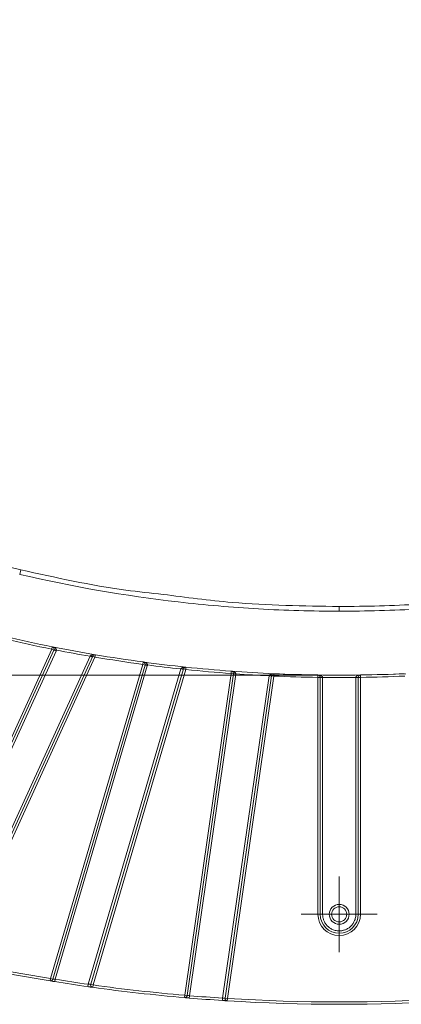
# Model space of a CAD drawing. Header units: millimetres. Extents: x 0 to 420, y 0 to 297.
# Tile 40 of 106: x 78 to 98, y 186 to 238. Entities that reach past the tile are written whole.
import ezdxf

# ---------------------------------------------------------------- set-up
doc = ezdxf.new("R2010")
doc.units = ezdxf.units.MM
doc.styles.add('SLDTEXTSTYLE0', font='TXT', dxfattribs={"width": 0.75})
doc.dimstyles.new('SLDDIMSTYLE0', dxfattribs={"dimtxt": 3.5, "dimasz": 3.302, "dimexe": 0, "dimexo": 0.0625, "dimgap": 0.875, "dimtad": 2, "dimlfac": 2, "dimrnd": 1e-09, "dimzin": 4, "dimdsep": 46, "dimtxsty": 'SLDTEXTSTYLE0', "dimsah": 1, "dimcen": 0.09, "dimadec": 0, "dimazin": 1, "dimtfac": 1, "dimtofl": 0, "dimtmove": 0, "dimatfit": 3, "dimfxl": 1, "dimfrac": 2, "dimtolj": 1, "dimtzin": 12, "dimarcsym": 0})

# ---------------------------------------------------------------- blocks, each defined once
blk = doc.blocks.new('SW_SYMBOL_MOD_BOX')
at = {"color": 0, "linetype": 'Continuous', "lineweight": 0}
for p, q in [((200, 200), (200, 800)), ((200, 800), (800, 800)), ((800, 800), (800, 200)), ((200, 200), (800, 200))]:
    blk.add_line(p, q, dxfattribs=at)
blk = doc.blocks.new('_D_14')
at = {"color": 7, "linetype": 'Continuous', "lineweight": 0}
for p, q in [((93.373, 267.114), (31.068, 267.114)), ((32.068, 267.114), (32.068, 203.364)), ((93.373, 203.364), (31.068, 203.364))]:
    blk.add_line(p, q, dxfattribs=at)
for points in [[(32.068, 267.114), (31.56, 263.812), (32.576, 263.812)], [(32.068, 203.364), (32.576, 206.666), (31.56, 206.666)]]:
    blk.add_solid(points, dxfattribs=at)
at = {"color": 7, "linetype": 'Continuous', "lineweight": 0, "xscale": 0.0044707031, "yscale": 0.0044707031, "zscale": 0.0044707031, "rotation": 90}
blk.add_blockref('SW_SYMBOL_MOD_BOX', (31.582, 225.873), dxfattribs=at)
at = {"color": 7, "linetype": 'Continuous', "lineweight": 0, "insert": (27.502, 230.873), "char_height": 3.5, "attachment_point": 1, "rotation": 90, "style": 'SLDTEXTSTYLE0'}
blk.add_mtext('127.50', dxfattribs=at)
blk = doc.blocks.new('SW_CENTERMARKSYMBOL_13')
at = {"color": 0, "linetype": 'Continuous', "lineweight": 0}
for p, q in [((0, 1.25), (0, 2)), ((0, 0), (0, 1.25)), ((-1.25, 0), (-2, 0)), ((0, 0), (-1.25, 0)), ((0, 0), (0, -1.25)), ((0, 0), (1.25, 0)), ((1.25, 0), (2, 0)), ((0, -1.25), (0, -2))]:
    blk.add_line(p, q, dxfattribs=at)

msp = doc.modelspace()

# ---------------------------------------------------------------- linework, layer by layer
at = {"color": 7, "linetype": 'Continuous', "lineweight": 15}
for p, q in [((77.57345108, 208.92620716), (77.51654198, 208.68277061)), ((94.37302399, 206.98867622), (94.37302399, 206.73867622)), ((79.20626742, 204.73624621), (79.23071415, 204.85883233)), ((79.20626742, 204.73624621), (71.93697986, 188.81872677)), ((72.05068386, 188.76679989), (79.31997142, 204.68431933)), ((79.43367541, 204.63239246), (72.18279503, 188.7551791)), ((73.92119222, 188.34908328), (81.23312366, 204.35997981)), ((81.3744336, 204.36850152), (74.05725036, 188.34610516)), ((74.17095436, 188.29417829), (81.4881376, 204.31657465)), ((79.31997142, 204.68431933), (79.20626742, 204.73624621)), ((79.31997142, 204.68431933), (79.43367541, 204.63239246)), ((79.45151815, 204.68774798), (79.32889278, 204.7119971)), ((81.23312366, 204.35997981), (81.34682766, 204.30805293)), ((81.4881376, 204.31657465), (81.3744336, 204.36850152)), ((81.50890628, 204.43983722), (81.4881376, 204.31657465)), ((84.00875596, 203.93436883), (79.13839843, 187.34745432)), ((79.25833505, 187.31223775), (84.12869258, 203.89915226)), ((84.24862921, 203.86393569), (79.38714431, 187.30723861)), ((84.00875596, 203.93436883), (84.02546175, 204.05824746)), ((84.12869258, 203.89915226), (84.00875596, 203.93436883)), ((84.12869258, 203.89915226), (84.24862921, 203.86393569)), ((84.25656677, 203.90135665), (84.13266137, 203.91786274)), ((86.28704495, 203.78706789), (86.27399041, 203.66275145)), ((81.13371155, 187.04393571), (86.02134893, 203.68969996)), ((86.15405379, 203.69796802), (81.26405077, 187.04414713)), ((81.38398739, 187.00893056), (86.27399041, 203.66275145)), ((86.02134893, 203.68969996), (86.14128555, 203.65448339)), ((86.27399041, 203.66275145), (86.15405379, 203.69796802)), ((88.66578584, 203.4489707), (86.22386629, 186.46504717)), ((86.34759397, 186.44725782), (88.78951352, 203.43118134)), ((88.9132412, 203.41339199), (86.47338541, 186.44382221)), ((88.22266642, 186.31365905), (90.66884305, 203.3271912)), ((90.79601965, 203.33338962), (88.34921481, 186.31548819)), ((88.47294249, 186.29769884), (90.91974733, 203.31560027)), ((88.66578584, 203.4489707), (88.67498513, 203.57363173)), ((88.78951352, 203.43118134), (88.66578584, 203.4489707)), ((88.78951352, 203.43118134), (88.9132412, 203.41339199)), ((88.91513724, 203.43097402), (88.79046154, 203.43997236)), ((88.91513724, 203.43097402), (88.9132412, 203.41339199)), ((90.66884305, 203.3271912), (90.79257073, 203.30940185)), ((90.91974733, 203.31560027), (90.79601965, 203.33338962)), ((90.92531354, 203.44047627), (90.91974733, 203.31560027)), ((93.24802399, 203.24683595), (93.24983733, 203.3718228)), ((93.24802399, 203.24683595), (93.24802399, 190.73867546)), ((93.37302399, 203.24683595), (93.24802399, 203.24683595)), ((93.37302399, 190.73867546), (93.37302399, 203.24683595)), ((93.49802399, 203.24361195), (93.37302399, 203.24361195)), ((93.49802399, 203.24361195), (93.49802399, 190.73867546)), ((95.37302399, 203.24361195), (95.24802399, 203.24361195)), ((95.24802399, 190.73867546), (95.24802399, 203.24361195)), ((95.37302399, 203.24683595), (95.37302399, 190.73867546)), ((95.37302399, 203.24683595), (95.49802399, 203.24683595)), ((95.49621064, 203.3718228), (95.49802399, 203.24683595)), ((95.49802399, 190.73867546), (95.49802399, 203.24683595)), ((93.37302399, 190.73867546), (93.24802399, 190.73867546)), ((93.37302399, 190.73867546), (93.49802399, 190.73867546)), ((95.37302399, 190.73867546), (95.24802399, 190.73867546)), ((95.49802399, 190.73867546), (95.37302399, 190.73867546)), ((79.11828405, 187.22408328), (79.13839843, 187.34745432)), ((79.25833505, 187.31223775), (79.13839843, 187.34745432)), ((79.26090118, 187.31213103), (79.250625, 187.2924071)), ((79.36735836, 187.18381448), (79.38714431, 187.30723861)), ((81.11623161, 186.92016394), (81.13371155, 187.04393571)), ((81.25233656, 186.90104283), (81.11623161, 186.92016394)), ((81.38398739, 187.00893056), (81.26405077, 187.04414713)), ((81.38398739, 187.00893056), (81.36683789, 186.88511257)), ((86.21310691, 186.34051109), (86.22386629, 186.46504717)), ((86.34759397, 186.44725782), (86.22386629, 186.46504717)), ((86.46295547, 186.3192581), (86.25947101, 186.33651689)), ((86.35008522, 186.44718265), (86.34251655, 186.42571378)), ((86.46295547, 186.3192581), (86.47338541, 186.44382221)), ((88.21454606, 186.18892309), (88.22266642, 186.31365905)), ((88.35093898, 186.18014259), (88.21454606, 186.18892309)), ((88.47294249, 186.29769884), (88.34921481, 186.31548819)), ((88.47294249, 186.29769884), (88.46515258, 186.1729418))]:
    msp.add_line(p, q, dxfattribs=at)
at = {"color": 7, "linetype": 'Continuous', "lineweight": 15, "flags": 128}
for points in [[(90.92188704, 203.43817157), (91.41021538, 203.417928), (93.32491773, 203.36831463)], [(95.47161592, 203.36901456), (97.3358326, 203.417928), (97.89383436, 203.44131163)], [(79.36735836, 187.18381448), (79.36435334, 187.18429626), (79.24634362, 187.20329444)]]:
    msp.add_lwpolyline(points, dxfattribs=at)
at = {"color": 7, "linetype": 'Continuous', "lineweight": 15}
msp.add_circle((94.37302399, 190.73867546), 0.4, dxfattribs=at)
for centre, radius, start, end in [((94.37302399, 280.78867546), 77.425, 256.842040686, 258.7217483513), ((79.20626742, 204.73624621), 0.125, 0, 78.721748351), ((94.37302399, 280.78867546), 77.425, 258.7217483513, 260.4359877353), ((79.20626742, 204.73624621), 0.125, 335.454545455, 0), ((81.33619151, 204.50402251), 0.14081334, 234.935252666, 285.758312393), ((81.4881376, 204.31657465), 0.125, 80.435987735, 155.454545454), ((94.37302399, 280.78867546), 77.425, 260.4359877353, 262.3196526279), ((84.00875596, 203.93436883), 0.125, 0, 82.319652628), ((94.37302399, 280.78867546), 77.425, 262.3196526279, 264.0053107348), ((84.00875596, 203.93436883), 0.125, 343.636363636, 0), ((86.27399041, 203.66275145), 0.125, 84.005310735, 163.636363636), ((94.37302399, 280.78867546), 77.425, 264.0053107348, 265.7795414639), ((86.11185468, 203.88240876), 0.18920664, 244.941781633, 282.88717246), ((88.66578584, 203.4489707), 0.125, 0, 85.779541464), ((94.37302399, 280.78867546), 77.425, 265.7795414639, 267.4477933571), ((88.66578584, 203.4489707), 0.125, 351.818181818, 0), ((90.74890037, 203.66175698), 0.33173084, 256.545918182, 278.165949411), ((90.91974733, 203.31560027), 0.125, 87.447793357, 171.818181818), ((94.37302399, 280.78867546), 77.425, 267.4477933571, 269.1687941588), ((93.24802399, 203.24683595), 0.125, 0, 89.168794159), ((94.37302399, 280.78867546), 77.425, 269.1687941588, 270.8312058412), ((93.46676853, 205.66950108), 2.42447817, 267.784056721, 270.738226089), ((95.27927944, 205.66950108), 2.42447817, 269.261773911, 272.215943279), ((95.49802399, 203.24683595), 0.125, 90.831205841, 180), ((94.37302399, 280.78867546), 77.425, 270.8312058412, 272.5522066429), ((94.37302399, 190.73867546), 1, 180, 0), ((94.37302399, 280.78867546), 94.8, 257.6793001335, 260.7399911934), ((79.13839843, 187.34745432), 0.125, 260.739991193, 343.636363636), ((94.37302399, 280.78867546), 94.8, 260.8924829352, 261.9614363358), ((81.38398739, 187.00893056), 0.125, 163.636363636, 180), ((81.38398739, 187.00893056), 0.125, 180, 262.114373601), ((94.37302399, 280.78867546), 94.8, 262.1143736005, 265.0621512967), ((86.22386629, 186.46504717), 0.125, 265.062151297, 351.818181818), ((94.37302399, 280.78867546), 94.8, 265.2137016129, 266.2752800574), ((88.47294249, 186.29769884), 0.125, 171.818181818, 180), ((88.47294249, 186.29769884), 0.125, 180, 266.427050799), ((94.37302399, 280.78867546), 94.8, 266.4270507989, 273.5729492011)]:
    msp.add_arc(centre, radius, start, end, dxfattribs=at)
for points, knots in [([(77.57345108, 208.92620716), (76.99341872, 209.06180397), (76.42970324, 209.23624091), (75.33365254, 209.65961483), (74.80130829, 209.90856394), (74.02670309, 210.33880643), (73.77184463, 210.49215592), (73.27334457, 210.81648789), (73.03115575, 210.98645423), (72.32522791, 211.51915225), (71.88203166, 211.90457704), (71.25802843, 212.52777525), (71.05685006, 212.74304487), (70.66837914, 213.18892346), (70.48040519, 213.42046493), (69.94358677, 214.13125696), (69.62238586, 214.62504734), (69.0509361, 215.65117988), (68.80069028, 216.1835237), (68.37291883, 217.28772388), (68.19581312, 217.86052271), (68.0605566, 218.43909866)], [0, 0, 0, 0, 0.125, 0.125, 0.25, 0.25, 0.3125, 0.3125, 0.375, 0.375, 0.5, 0.5, 0.5625, 0.5625, 0.625, 0.625, 0.75, 0.75, 0.875, 0.875, 1, 1, 1, 1]), ([(77.51654198, 208.68277061), (80.28151196, 208.03639292), (83.07007739, 207.55167737), (87.28790864, 207.06482206), (88.70005265, 206.94265139), (91.53470849, 206.77947448), (92.95325659, 206.73867622), (94.37302399, 206.73867622)], [0, 0, 0, 0, 0.5, 0.5, 0.75, 0.75, 1, 1, 1, 1]), ([(111.1725969, 208.92620716), (108.41696146, 208.28201165), (105.63781065, 207.79893258), (101.43421924, 207.31372095), (100.02684278, 207.19196275), (97.20175703, 207.02933674), (95.7879981, 206.98867622), (94.37302399, 206.98867622)], [0, 0, 0, 0, 0.5, 0.5, 0.75, 0.75, 1, 1, 1, 1]), ([(94.37302399, 206.73867622), (95.79279137, 206.73867622), (97.21133946, 206.77947448), (100.04599527, 206.94265139), (101.45813927, 207.06482205), (105.67597048, 207.55167735), (108.46453575, 208.03639286), (111.229506, 208.68277061)], [0, 0, 0, 0, 0.25, 0.25, 0.5, 0.5, 1, 1, 1, 1]), ([(94.37302399, 206.98867622), (92.4883972, 207.01720498), (89.37726689, 207.06430007), (86.29342113, 207.46712698), (85.07767402, 207.62593378)], [0, 0, 0, 0, 0.6057691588, 1, 1, 1, 1]), ([(79.23071415, 204.85883233), (79.24616761, 204.85531472), (79.27472547, 204.84881421), (79.31281728, 204.83528162), (79.34333045, 204.82178715), (79.37283048, 204.80592455), (79.40061541, 204.78687838), (79.42635579, 204.76273867), (79.44360361, 204.73800711), (79.45347074, 204.71249302), (79.45213969, 204.69562478), (79.45151815, 204.68774798)], [0, 0, 0, 0, 0.1617999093, 0.2990048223, 0.4116444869, 0.4997735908, 0.6367633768, 0.7495758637, 0.8472694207, 0.9286809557, 1, 1, 1, 1]), ([(84.02546175, 204.05824746), (84.04110549, 204.05570655), (84.070015, 204.05101097), (84.10888095, 204.03989547), (84.14018081, 204.02834242), (84.17061814, 204.01436233), (84.19954353, 203.99709732), (84.22674803, 203.9746205), (84.24551386, 203.95102006), (84.25696266, 203.92617546), (84.25669279, 203.90925693), (84.25656677, 203.90135665)], [0, 0, 0, 0, 0.1617999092, 0.2990048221, 0.4116444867, 0.4997735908, 0.6367633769, 0.7495758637, 0.8472694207, 0.9286809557, 1, 1, 1, 1]), ([(86.03171754, 203.71101086), (86.03462204, 203.71596972), (86.04087598, 203.7266471), (86.05500396, 203.74030086), (86.07291194, 203.75318464), (86.0950599, 203.76468757), (86.12127038, 203.77455562), (86.15835765, 203.78402002), (86.21443518, 203.79134509), (86.25992744, 203.7886653), (86.28704495, 203.78706789)], [0, 0, 0, 0, 0.0572589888, 0.1232896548, 0.1997362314, 0.2876582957, 0.3877501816, 0.5004809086, 0.7022413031, 1, 1, 1, 1]), ([(88.67498513, 203.57363173), (88.6907537, 203.57203955), (88.71989389, 203.56909721), (88.75935982, 203.56034751), (88.79129985, 203.55070447), (88.8225254, 203.53858674), (88.85244001, 203.52309884), (88.8809514, 203.50230477), (88.90110731, 203.47987986), (88.9140346, 203.45577148), (88.91478625, 203.4388675), (88.91513724, 203.43097402)], [0, 0, 0, 0, 0.1617999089, 0.2990048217, 0.4116444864, 0.4997735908, 0.6367633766, 0.7495758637, 0.8472694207, 0.9286809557, 1, 1, 1, 1]), ([(90.67171616, 203.33913018), (90.67326645, 203.34394568), (90.67655115, 203.3541486), (90.68599766, 203.36816838), (90.69870175, 203.38177586), (90.71508246, 203.39462835), (90.73499288, 203.40651226), (90.75847821, 203.41714263), (90.79380819, 203.42891848), (90.8499901, 203.44025466), (90.89715276, 203.44039342), (90.92531354, 203.44047627)], [0, 0, 0, 0, 0.048101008, 0.1019148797, 0.1631398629, 0.2329333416, 0.3120761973, 0.4011026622, 0.5003871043, 0.7016815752, 1, 1, 1, 1]), ([(93.24983733, 203.3718228), (93.26559, 203.37117126), (93.29470391, 203.36996709), (93.33442319, 203.36362962), (93.36673304, 203.35596878), (93.39847777, 203.34582712), (93.42914436, 203.33228925), (93.45877309, 203.31346572), (93.48029271, 203.29256052), (93.49485894, 203.26966196), (93.49700553, 203.25299203), (93.4980058, 203.24522415)], [0, 0, 0, 0, 0.1617372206, 0.2989210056, 0.4115803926, 0.4997687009, 0.6366542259, 0.7495839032, 0.8473412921, 0.9288639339, 1, 1, 1, 1]), ([(95.24804218, 203.24522415), (95.24840111, 203.24981141), (95.24914146, 203.25927336), (95.25423335, 203.27312558), (95.26211649, 203.28669612), (95.27308437, 203.29983343), (95.29043938, 203.31544687), (95.31688341, 203.3323066), (95.35779264, 203.35023988), (95.41851333, 203.36687227), (95.46713104, 203.36996997), (95.49621064, 203.3718228)], [0, 0, 0, 0, 0.0420256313, 0.0866847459, 0.1356185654, 0.1900816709, 0.2509866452, 0.3638364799, 0.5007307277, 0.7013731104, 1, 1, 1, 1]), ([(94.37302399, 191.26367546), (94.08326861, 191.26367546), (93.84802399, 191.02843084), (93.84802399, 190.44892008), (94.08326861, 190.21367546), (94.37302399, 190.21367546)], [0, 0, 0, 0, 0.5, 0.5, 1, 1, 1, 1]), ([(94.37302399, 190.21367546), (94.66277937, 190.21367546), (94.89802399, 190.44892008), (94.89802399, 191.02843084), (94.66277937, 191.26367546), (94.37302399, 191.26367546)], [0, 0, 0, 0, 0.5, 0.5, 1, 1, 1, 1]), ([(93.24802399, 190.73867546), (93.24802399, 190.11777108), (93.7521196, 189.61367546), (94.99392837, 189.61367546), (95.49802399, 190.11777108), (95.49802399, 190.73867546)], [0, 0, 0, 0, 0.5, 0.5, 1, 1, 1, 1]), ([(93.49802399, 190.73867546), (93.49849177, 190.71657201), (93.49942347, 190.67254747), (93.5070762, 190.60702457), (93.51932565, 190.54242203), (93.53661675, 190.47873838), (93.57112924, 190.38112572), (93.63625421, 190.25474014), (93.75006095, 190.11583831), (93.88901924, 190.00196486), (94.02842202, 189.93004451), (94.15477691, 189.88894435), (94.26302556, 189.86754772), (94.33625339, 189.86496989), (94.37302399, 189.86367546)], [0, 0, 0, 0, 0.0482826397, 0.0961669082, 0.1439278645, 0.1918426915, 0.2401859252, 0.3700196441, 0.5000484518, 0.6298822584, 0.759911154, 0.8401126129, 0.9197142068, 1, 1, 1, 1]), ([(94.37302399, 189.86367546), (94.39512744, 189.86414324), (94.43915198, 189.86507495), (94.50467488, 189.87272767), (94.56927742, 189.88497712), (94.63296107, 189.90226823), (94.73057373, 189.93678071), (94.85695931, 190.00190569), (94.99586114, 190.11571242), (95.10973459, 190.25467071), (95.18165494, 190.39407349), (95.2227551, 190.52042839), (95.24415173, 190.62867704), (95.24672956, 190.70190487), (95.24802399, 190.73867546)], [0, 0, 0, 0, 0.0482826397, 0.0961669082, 0.1439278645, 0.1918426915, 0.2401859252, 0.3700196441, 0.5000484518, 0.6298822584, 0.759911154, 0.8401126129, 0.9197142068, 1, 1, 1, 1]), ([(79.36735836, 187.18381448), (79.33558175, 187.18891834), (79.27221651, 187.19909586), (79.20960763, 187.20923258), (79.19159565, 187.21216009), (79.19154876, 187.21216771)], [0, 0, 0, 0, 0.5008316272, 0.9987006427, 1, 1, 1, 1]), ([(79.38714431, 187.30723861), (79.35352904, 187.30845769), (79.32000898, 187.3097511), (79.27237671, 187.31164969), (79.25833505, 187.31223775), (79.25833505, 187.31223775)], [0, 0, 0, 0, 0.5, 0.5, 1, 1, 1, 1]), ([(81.36683789, 186.88511257), (81.36638312, 186.88517556), (81.36547741, 186.88530099), (81.35865877, 186.88624565), (81.34615536, 186.88797912), (81.32543223, 186.89085544), (81.29409228, 186.89521482), (81.25600931, 186.90052651), (81.21239364, 186.90662999), (81.16523608, 186.91325079), (81.13251952, 186.91786617), (81.11623161, 186.92016394)], [0, 0, 0, 0, 0.0837872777, 0.1668701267, 0.2507208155, 0.3757131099, 0.4998424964, 0.6236261, 0.7491393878, 0.8751092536, 1, 1, 1, 1]), ([(81.26405077, 187.04414713), (81.26405077, 187.04414713), (81.24970214, 187.04408064), (81.20144937, 187.04395278), (81.16759349, 187.04390563), (81.13371155, 187.04393571)], [0, 0, 0, 0, 0.5, 0.5, 1, 1, 1, 1]), ([(86.46295547, 186.3192581), (86.43098896, 186.32194435), (86.3672419, 186.32730122), (86.30439295, 186.33266192), (86.28637927, 186.33420933), (86.28633219, 186.33421337)], [0, 0, 0, 0, 0.5008041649, 0.9986952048, 1, 1, 1, 1]), ([(86.47338541, 186.44382221), (86.44045705, 186.44463528), (86.4076531, 186.445524), (86.36121611, 186.44684269), (86.34759397, 186.44725782), (86.34759397, 186.44725782)], [0, 0, 0, 0, 0.5, 0.5, 1, 1, 1, 1]), ([(88.46515258, 186.1729418), (88.46470146, 186.17296997), (88.46380327, 186.17302604), (88.45703841, 186.17344867), (88.44462162, 186.1742256), (88.42400602, 186.17551869), (88.39275559, 186.17748803), (88.35470244, 186.17990005), (88.31101497, 186.1826889), (88.26372875, 186.18572878), (88.23088859, 186.18786167), (88.21454606, 186.18892309)], [0, 0, 0, 0, 0.0838546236, 0.1669554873, 0.2507443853, 0.3757770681, 0.499861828, 0.6237150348, 0.7491829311, 0.8751837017, 1, 1, 1, 1]), ([(88.34921481, 186.31548819), (88.34921481, 186.31548819), (88.33542325, 186.31524566), (88.28865486, 186.31451949), (88.25573169, 186.31405096), (88.22266642, 186.31365905)], [0, 0, 0, 0, 0.5, 0.5, 1, 1, 1, 1])]:
    msp.add_open_spline(points, degree=3, knots=knots, dxfattribs=at)
at = {"color": 8, "linetype": 'Continuous', "lineweight": 15}
for points, knots in [([(85.07767402, 207.62593378), (84.42357103, 207.69482322), (81.89635385, 207.9609871), (79.41360579, 208.51533643), (77.57345108, 208.92620716)], [0, 0, 0, 0, 0.25882342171, 1, 1, 1, 1]), ([(81.25529333, 204.38876661), (81.26123136, 204.39506891), (81.27449413, 204.40914527), (81.31517017, 204.43111914), (81.37724145, 204.4482838), (81.42974803, 204.44363405), (81.4561184, 204.4412988)], [0, 0, 0, 0, 0.1137153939, 0.2539868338, 0.62532995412, 1, 1, 1, 1])]:
    msp.add_open_spline(points, degree=3, knots=knots, dxfattribs=at)
at = {"color": 7, "linetype": 'Continuous', "lineweight": 15}
for points in [[(76.71981754, 205.27465821), (77.55207767, 205.08009751), (78.3680733, 204.90340308), (79.20626742, 204.73624621)], [(79.45151815, 204.68774798), (79.44935473, 204.67826085), (79.4450279, 204.6592866), (79.43745958, 204.64135717), (79.43367541, 204.63239246)], [(79.45151815, 204.68774798), (80.05145368, 204.57011549), (80.63060419, 204.46356715), (81.23312366, 204.35997981)], [(81.23312366, 204.35997981), (81.24053635, 204.36969417), (81.24794664, 204.37940875), (81.25529333, 204.38876661)], [(81.4881376, 204.31657465), (82.33271157, 204.17427125), (83.15996084, 204.04883398), (84.00875596, 203.93436883)], [(84.25656677, 203.90135665), (84.25560277, 203.89504369), (84.25367476, 203.88241777), (84.25031106, 203.87009638), (84.24862921, 203.86393569)], [(84.25656677, 203.90135665), (84.85148173, 203.82308066), (85.42479628, 203.75432097), (86.02134893, 203.68969996)], [(86.02134893, 203.68969996), (86.02481019, 203.69684316), (86.02827069, 203.70398646), (86.03171754, 203.71101086)], [(86.27399041, 203.66275145), (87.07685152, 203.57844258), (87.86069933, 203.50838159), (88.66578584, 203.4489707)], [(88.91513724, 203.43097402), (89.50684918, 203.38922644), (90.07633727, 203.35552462), (90.66884305, 203.3271912)], [(90.66884305, 203.3271912), (90.66980117, 203.3311771), (90.67075917, 203.33516302), (90.67171616, 203.33913018)], [(90.91974733, 203.31560027), (91.7023143, 203.28071821), (92.46476242, 203.25819974), (93.24802399, 203.24683595)], [(93.4980058, 203.24522415), (93.49801186, 203.24468678), (93.49801793, 203.24414937), (93.49802399, 203.24361195)], [(93.49802399, 203.24361195), (93.79842158, 203.24022234), (94.07260727, 203.23867546), (94.37302399, 203.23867546)], [(94.37302399, 203.23867546), (94.67344071, 203.23867546), (94.94762639, 203.24022234), (95.24802399, 203.24361195)], [(95.24802399, 203.24361195), (95.24803005, 203.24414937), (95.24803611, 203.24468678), (95.24804218, 203.24522415)], [(95.49802399, 203.24683595), (96.28128556, 203.25819974), (97.04373368, 203.28071821), (97.82630065, 203.31560027)], [(79.13839843, 187.34745432), (77.46851956, 187.61971081), (75.82391442, 187.93314909), (74.17095436, 188.29417829)], [(81.13371155, 187.04393571), (80.54107977, 187.12763147), (79.97811156, 187.21250147), (79.38714431, 187.30723861)], [(86.22386629, 186.46504717), (84.60000957, 186.60534144), (82.99848072, 186.78531391), (81.38398739, 187.00893056)], [(88.22266642, 186.31365905), (87.62945568, 186.35227728), (87.06577885, 186.3942202), (86.47338541, 186.44382221)], [(100.27310548, 186.29769884), (96.34204933, 186.05224099), (92.40399865, 186.05224099), (88.47294249, 186.29769884)]]:
    msp.add_open_spline(points, degree=3, dxfattribs=at)

# ---------------------------------------------------------------- block references
at = {"color": 7, "linetype": 'Continuous', "lineweight": 0}
msp.add_blockref('SW_CENTERMARKSYMBOL_13', (94.37302399, 190.73867546), dxfattribs=at)

# ---------------------------------------------------------------- dimensions: what is measured, and where the dimension line sits
dim = msp.add_linear_dim(base=(32.06761547, 203.36367546), p1=(94.37302399, 267.11367546), p2=(94.37302399, 203.36367546), angle=90, text='{\\fGDT;o}<>', dimstyle='SLDDIMSTYLE0', dxfattribs=at)
dim.commit()
dim.dimension.update_dxf_attribs({"geometry": '_D_14', "text_midpoint": (32.06761547, 235.48474061), "dimtype": 160})

doc.saveas('drawing.dxf')
